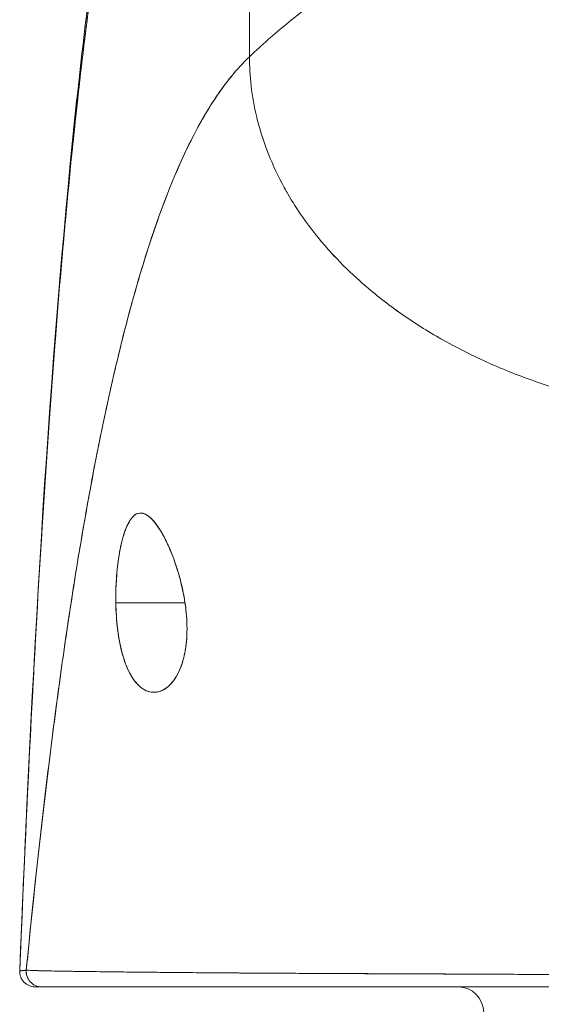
# Model space of a CAD drawing. Header units: inches. Extents: x 15 to 424, y 13 to 263.
# Tile 72 of 125: x 309.875 to 310.275, y 78.211 to 78.967. Entities that reach past the tile are written whole.
import ezdxf

# ---------------------------------------------------------------- set-up
doc = ezdxf.new("R2010")
doc.units = ezdxf.units.IN
doc.header["$LTSCALE"] = 26
doc.header["$MEASUREMENT"] = 0
doc.layers.add('Visible (ANSI)', color=7, linetype='Continuous', lineweight=5)

msp = doc.modelspace()

# ---------------------------------------------------------------- linework, layer by layer
at = {"layer": 'Visible (ANSI)'}
for p, q in [((310.05131, 78.93886), (310.05094, 79.22412)), ((310.05094, 79.22412), (310.05131, 78.93886)), ((309.94867, 78.51927), (310.00179, 78.51927)), ((310.00179, 78.51927), (309.94867, 78.51927)), ((310.24504, 78.23369), (310.24504, 78.23371)), ((310.24638, 78.23368), (310.24638, 78.2337)), ((310.26256, 78.23362), (310.26256, 78.23361))]:
    msp.add_line(p, q, dxfattribs=at)
for centre, radius, start, end in [((309.88666, 78.23581), 0.01181, 177.72416, 270), ((309.88666, 78.23581), 0.01181, 177.72416, 269.99999), ((310.21151, 78.20431), 0.01969, 0, 90)]:
    msp.add_arc(centre, radius, start, end, dxfattribs=at)
for major_axis, ratio, start_param, end_param in [((0, -0.01181), 0.999958, 4.618394, 6.283185), ((-0.00111, -0.01176), 0.999959, 4.712389, 6.37718)]:
    msp.add_ellipse((309.89167, 78.23581), major_axis=major_axis, ratio=ratio, start_param=start_param, end_param=end_param, dxfattribs=at)
for points, knots in [([(310.24908, 79.11113), (310.24409, 79.10171), (310.23846, 79.09315), (310.23226, 79.08522), (310.22606, 79.07729), (310.2193, 79.07), (310.21207, 79.06311), (310.20485, 79.05622), (310.19715, 79.04973), (310.18908, 79.04344), (310.18101, 79.03714), (310.17257, 79.03103), (310.16383, 79.02489), (310.1551, 79.01876), (310.14609, 79.01261), (310.13688, 79.00625), (310.12767, 78.99988), (310.11827, 78.99331), (310.10877, 78.98636), (310.09927, 78.9794), (310.08967, 78.97206), (310.08007, 78.96419), (310.07046, 78.95632), (310.06084, 78.94792), (310.05131, 78.93886)], [0, 0, 0, 0, 0.125, 0.125, 0.125, 0.25, 0.25, 0.25, 0.375, 0.375, 0.375, 0.5, 0.5, 0.5, 0.625, 0.625, 0.625, 0.75, 0.75, 0.75, 0.875001, 0.875001, 0.875001, 1, 1, 1, 1]), ([(310.05131, 78.93886), (310.06084, 78.94792), (310.07045, 78.95632), (310.08006, 78.96419), (310.08967, 78.97206), (310.09927, 78.97939), (310.10877, 78.98635), (310.11827, 78.99331), (310.12767, 78.99988), (310.13688, 79.00624), (310.14608, 79.01261), (310.1551, 79.01876), (310.16383, 79.02489), (310.17256, 79.03102), (310.18101, 79.03713), (310.18908, 79.04343), (310.19715, 79.04973), (310.20485, 79.05622), (310.21207, 79.06311), (310.2193, 79.07), (310.22606, 79.07729), (310.23226, 79.08522), (310.23846, 79.09315), (310.24409, 79.10171), (310.24908, 79.11113)], [0, 0, 0, 0, 0.124961, 0.124961, 0.124961, 0.249967, 0.249967, 0.249967, 0.374972, 0.374972, 0.374972, 0.499978, 0.499978, 0.499978, 0.624983, 0.624983, 0.624983, 0.749989, 0.749989, 0.749989, 0.874994, 0.874994, 0.874994, 1, 1, 1, 1]), ([(309.87485, 78.23628), (309.88414, 78.46552), (309.89635, 78.68424), (309.92355, 78.95487), (309.93287, 79.03063), (309.94483, 79.10236)], [0, 0, 0, 0, 1.850892, 1.850892, 2.628358, 2.628358, 2.628358, 2.628358]), ([(309.87486, 78.23628), (309.87691, 78.28709), (309.87908, 78.33589), (309.88134, 78.38267), (309.8836, 78.42945), (309.88597, 78.47421), (309.88843, 78.51696), (309.8909, 78.55971), (309.89346, 78.60045), (309.89613, 78.63923), (309.8988, 78.678), (309.90156, 78.7148), (309.90443, 78.74969), (309.9073, 78.78458), (309.91027, 78.81755), (309.91334, 78.84868), (309.91641, 78.8798), (309.91958, 78.90908), (309.92285, 78.9366), (309.92612, 78.96411), (309.92949, 78.98986), (309.93296, 79.01394), (309.93643, 79.03801), (309.94, 79.06041), (309.94367, 79.08123), (309.94416, 79.08404), (309.94466, 79.08683), (309.94516, 79.08959)], [0, 0, 0, 0, 0.122921, 0.122921, 0.122921, 0.245842, 0.245842, 0.245842, 0.368763, 0.368763, 0.368763, 0.491684, 0.491684, 0.491684, 0.614605, 0.614605, 0.614605, 0.737526, 0.737526, 0.737526, 0.860447, 0.860447, 0.860447, 0.983368, 0.983368, 0.983368, 1, 1, 1, 1]), ([(309.94516, 79.08959), (309.94134, 79.0685), (309.93762, 79.04574), (309.93401, 79.02119), (309.9304, 78.99665), (309.9269, 78.97032), (309.92351, 78.94211), (309.92011, 78.9139), (309.91682, 78.88381), (309.91364, 78.85174), (309.91046, 78.81968), (309.90739, 78.78565), (309.90442, 78.74956), (309.90146, 78.71348), (309.8986, 78.67535), (309.89585, 78.63511), (309.8931, 78.59487), (309.89045, 78.55252), (309.88792, 78.50802), (309.88538, 78.46352), (309.88296, 78.41687), (309.88064, 78.36807), (309.87863, 78.32576), (309.8767, 78.28183), (309.87486, 78.23628)], [0, 0, 0, 0, 0.127116, 0.127116, 0.127116, 0.254233, 0.254233, 0.254233, 0.381349, 0.381349, 0.381349, 0.508466, 0.508466, 0.508466, 0.635582, 0.635582, 0.635582, 0.762699, 0.762699, 0.762699, 0.889815, 0.889815, 0.889815, 1, 1, 1, 1]), ([(310.05131, 78.93886), (310.04652, 78.93431), (310.04179, 78.92918), (310.03714, 78.92344), (310.0325, 78.91771), (310.02792, 78.91137), (310.02341, 78.90441), (310.01891, 78.89745), (310.01447, 78.88986), (310.01011, 78.88162), (310.00575, 78.87339), (310.00146, 78.8645), (309.99724, 78.85494), (309.99302, 78.84539), (309.98888, 78.83516), (309.9848, 78.82424), (309.98073, 78.81333), (309.97673, 78.80172), (309.9728, 78.78941), (309.96887, 78.7771), (309.96501, 78.76409), (309.96123, 78.75035), (309.95744, 78.73662), (309.95373, 78.72216), (309.95009, 78.70698), (309.94644, 78.69179), (309.94288, 78.67588), (309.93938, 78.65923), (309.93588, 78.64258), (309.93246, 78.62519), (309.92911, 78.60706), (309.92575, 78.58893), (309.92248, 78.57007), (309.91927, 78.55046), (309.91606, 78.53085), (309.91293, 78.5105), (309.90986, 78.48943), (309.9068, 78.46835), (309.90381, 78.44653), (309.9009, 78.424), (309.89798, 78.40146), (309.89513, 78.3782), (309.89236, 78.35424), (309.88959, 78.33028), (309.88689, 78.30561), (309.88427, 78.28025), (309.88279, 78.26602), (309.88134, 78.25158), (309.87991, 78.23692)], [0, 0, 0, 0, 0.06426, 0.06426, 0.06426, 0.128523, 0.128523, 0.128523, 0.192785, 0.192785, 0.192785, 0.257047, 0.257047, 0.257047, 0.321309, 0.321309, 0.321309, 0.385571, 0.385571, 0.385571, 0.449834, 0.449834, 0.449834, 0.514096, 0.514096, 0.514096, 0.578358, 0.578358, 0.578358, 0.64262, 0.64262, 0.64262, 0.706882, 0.706882, 0.706882, 0.771145, 0.771145, 0.771145, 0.835407, 0.835407, 0.835407, 0.899669, 0.899669, 0.899669, 0.963931, 0.963931, 0.963931, 1, 1, 1, 1]), ([(309.87991, 78.23692), (309.88486, 78.28772), (309.89009, 78.33598), (309.89559, 78.38153), (309.90109, 78.42709), (309.90686, 78.46994), (309.91291, 78.51001), (309.91896, 78.55007), (309.92529, 78.58735), (309.93188, 78.62182), (309.93848, 78.6563), (309.94535, 78.68797), (309.9525, 78.71688), (309.95964, 78.7458), (309.96706, 78.77196), (309.97475, 78.79545), (309.98244, 78.81895), (309.99041, 78.83978), (309.99864, 78.85808), (310.00688, 78.87639), (310.01538, 78.89216), (310.02417, 78.90557), (310.03294, 78.91897), (310.04199, 78.93001), (310.05131, 78.93886)], [0, 0, 0, 0, 0.125007, 0.125007, 0.125007, 0.250015, 0.250015, 0.250015, 0.375022, 0.375022, 0.375022, 0.50003, 0.50003, 0.50003, 0.625037, 0.625037, 0.625037, 0.750045, 0.750045, 0.750045, 0.875052, 0.875052, 0.875052, 1, 1, 1, 1]), ([(310.05131, 78.93886), (310.05132, 78.93152), (310.05175, 78.92398), (310.05263, 78.91639), (310.05355, 78.90839), (310.05498, 78.90034), (310.0569, 78.89234), (310.05748, 78.88996), (310.0581, 78.88758), (310.05876, 78.88521), (310.06045, 78.87914), (310.06243, 78.87313), (310.06467, 78.86719), (310.06798, 78.85845), (310.07186, 78.84987), (310.07631, 78.84146), (310.07774, 78.83877), (310.07922, 78.83611), (310.08076, 78.83345), (310.08424, 78.82745), (310.08802, 78.82153), (310.09209, 78.81571), (310.09812, 78.80707), (310.10478, 78.79867), (310.11203, 78.79054), (310.11341, 78.78899), (310.11481, 78.78745), (310.11623, 78.78593), (310.12245, 78.77926), (310.12906, 78.77278), (310.13606, 78.76652), (310.1404, 78.76264), (310.14488, 78.75884), (310.14951, 78.75512), (310.15413, 78.7514), (310.1589, 78.74777), (310.16381, 78.74422), (310.16874, 78.74066), (310.17381, 78.73719), (310.17902, 78.73381), (310.1842, 78.73045), (310.18952, 78.72719), (310.19496, 78.72402), (310.20371, 78.71892), (310.21279, 78.71408), (310.22216, 78.70952), (310.22435, 78.70845), (310.22655, 78.7074), (310.22876, 78.70637), (310.23457, 78.70367), (310.24047, 78.70108), (310.24647, 78.6986), (310.25242, 78.69613), (310.25846, 78.69378), (310.26457, 78.69155), (310.27064, 78.68933), (310.27678, 78.68722), (310.28297, 78.68524), (310.28497, 78.6846), (310.28698, 78.68397), (310.28899, 78.68335)], [0, 0, 0, 0, 0.070424, 0.070424, 0.070424, 0.144534, 0.144534, 0.144534, 0.166667, 0.166667, 0.166667, 0.223343, 0.223343, 0.223343, 0.306734, 0.306734, 0.306734, 0.333333, 0.333333, 0.333333, 0.393545, 0.393545, 0.393545, 0.482972, 0.482972, 0.482972, 0.5, 0.5, 0.5, 0.574383, 0.574383, 0.574383, 0.620537, 0.620537, 0.620537, 0.666667, 0.666667, 0.666667, 0.713018, 0.713018, 0.713018, 0.759127, 0.759127, 0.759127, 0.833333, 0.833333, 0.833333, 0.850626, 0.850626, 0.850626, 0.895889, 0.895889, 0.895889, 0.940848, 0.940848, 0.940848, 0.985537, 0.985537, 0.985537, 1, 1, 1, 1]), ([(310.28899, 78.68335), (310.28698, 78.68397), (310.28497, 78.6846), (310.28297, 78.68524), (310.27678, 78.68722), (310.27064, 78.68933), (310.26457, 78.69155), (310.25846, 78.69378), (310.25242, 78.69613), (310.24647, 78.6986), (310.24047, 78.70108), (310.23457, 78.70367), (310.22876, 78.70637), (310.22654, 78.70741), (310.22434, 78.70846), (310.22215, 78.70952), (310.21278, 78.71408), (310.20371, 78.71893), (310.19496, 78.72402), (310.18406, 78.73036), (310.17367, 78.7371), (310.16385, 78.74419), (310.15401, 78.75129), (310.14474, 78.75875), (310.13606, 78.76652), (310.12907, 78.77278), (310.12246, 78.77925), (310.11624, 78.78592), (310.11481, 78.78745), (310.11341, 78.78899), (310.11203, 78.79054), (310.10478, 78.79866), (310.09812, 78.80708), (310.09209, 78.81571), (310.08802, 78.82153), (310.08424, 78.82745), (310.08076, 78.83345), (310.07922, 78.8361), (310.07774, 78.83877), (310.07631, 78.84146), (310.07186, 78.84988), (310.06798, 78.85845), (310.06467, 78.86719), (310.06244, 78.87311), (310.06047, 78.8791), (310.05877, 78.88515), (310.05811, 78.88754), (310.05748, 78.88994), (310.0569, 78.89234), (310.05498, 78.90033), (310.05355, 78.90839), (310.05263, 78.91639), (310.05175, 78.92398), (310.05132, 78.93152), (310.05131, 78.93886)], [0, 0, 0, 0, 0.014459, 0.014459, 0.014459, 0.059137, 0.059137, 0.059137, 0.104088, 0.104088, 0.104088, 0.149345, 0.149345, 0.149345, 0.166667, 0.166667, 0.166667, 0.24084, 0.24084, 0.24084, 0.33319, 0.33319, 0.33319, 0.425633, 0.425633, 0.425633, 0.5, 0.5, 0.5, 0.517058, 0.517058, 0.517058, 0.606462, 0.606462, 0.606462, 0.666667, 0.666667, 0.666667, 0.693307, 0.693307, 0.693307, 0.776791, 0.776791, 0.776791, 0.833333, 0.833333, 0.833333, 0.855634, 0.855634, 0.855634, 0.929684, 0.929684, 0.929684, 1, 1, 1, 1]), ([(310.00179, 78.51927), (310.00077, 78.52639), (309.99925, 78.53322), (309.99728, 78.54013), (309.9953, 78.54704), (309.99288, 78.55403), (309.99025, 78.56022), (309.98867, 78.56397), (309.98701, 78.56743), (309.98534, 78.57053), (309.98425, 78.57255), (309.98316, 78.57441), (309.98207, 78.5761), (309.97932, 78.58037), (309.97664, 78.58352), (309.97413, 78.58551), (309.97162, 78.5875), (309.96928, 78.58833), (309.96712, 78.58815), (309.96536, 78.588), (309.96372, 78.58718), (309.96218, 78.58571), (309.96182, 78.58538), (309.96147, 78.58501), (309.96113, 78.5846), (309.95928, 78.58244), (309.95757, 78.57932), (309.95602, 78.57518), (309.95446, 78.57104), (309.95306, 78.56589), (309.95192, 78.55992), (309.95176, 78.5591), (309.9516, 78.55825), (309.95146, 78.5574), (309.95053, 78.55207), (309.94981, 78.54622), (309.94933, 78.5403), (309.94877, 78.53343), (309.94853, 78.52648), (309.94867, 78.51927)], [0, 0, 0, 0, 0.1, 0.1, 0.1, 0.2, 0.2, 0.2, 0.2605674, 0.2605674, 0.2605674, 0.3, 0.3, 0.3, 0.4, 0.4, 0.4, 0.5, 0.5, 0.5, 0.5813015, 0.5813015, 0.5813015, 0.6, 0.6, 0.6, 0.7, 0.7, 0.7, 0.8, 0.8, 0.8, 0.8138596, 0.8138596, 0.8138596, 0.9, 0.9, 0.9, 0.9999975, 0.9999975, 0.9999975, 0.9999975]), ([(310.00179, 78.51927), (310.00055, 78.52682), (309.9989, 78.53454), (309.99674, 78.542), (309.99458, 78.54946), (309.9919, 78.55667), (309.98904, 78.56299), (309.98619, 78.56931), (309.98316, 78.57475), (309.98017, 78.57889), (309.97719, 78.58303), (309.97425, 78.58586), (309.97148, 78.58722), (309.96871, 78.58858), (309.96611, 78.58847), (309.96374, 78.58695), (309.96136, 78.58542), (309.95921, 78.58248), (309.95733, 78.57834), (309.95544, 78.57421), (309.95381, 78.56889), (309.95249, 78.56273), (309.95116, 78.55658), (309.95013, 78.54958), (309.94949, 78.54219), (309.94884, 78.53479), (309.94858, 78.52701), (309.94867, 78.51927)], [0, 0, 0, 0, 0.111111, 0.111111, 0.111111, 0.222222, 0.222222, 0.222222, 0.333333, 0.333333, 0.333333, 0.444444, 0.444444, 0.444444, 0.555556, 0.555556, 0.555556, 0.666667, 0.666667, 0.666667, 0.777778, 0.777778, 0.777778, 0.888889, 0.888889, 0.888889, 1, 1, 1, 1]), ([(309.94867, 78.51927), (309.94868, 78.51842), (309.9487, 78.51756), (309.94872, 78.51672), (309.94891, 78.51003), (309.9494, 78.50359), (309.95024, 78.49731), (309.95119, 78.49023), (309.95259, 78.48336), (309.95447, 78.47724), (309.95635, 78.47112), (309.95871, 78.46575), (309.9615, 78.46148), (309.96264, 78.45974), (309.96385, 78.45818), (309.96511, 78.45683), (309.96694, 78.45486), (309.96887, 78.45331), (309.97084, 78.45225), (309.97416, 78.45045), (309.97756, 78.45001), (309.98077, 78.45066), (309.98398, 78.45131), (309.98699, 78.45303), (309.9897, 78.45561), (309.99242, 78.45818), (309.99483, 78.46161), (309.99684, 78.46576), (309.99886, 78.4699), (310.00049, 78.47477), (310.00161, 78.48043), (310.00273, 78.48609), (310.00333, 78.49254), (310.00335, 78.49908), (310.00335, 78.50054), (310.00333, 78.50201), (310.00328, 78.50348), (310.0031, 78.5086), (310.00258, 78.51382), (310.00179, 78.51927)], [0, 0, 0, 0, 0.011257, 0.011257, 0.011257, 0.1, 0.1, 0.1, 0.2, 0.2, 0.2, 0.3, 0.3, 0.3, 0.340774, 0.340774, 0.340774, 0.4, 0.4, 0.4, 0.5, 0.5, 0.5, 0.6, 0.6, 0.6, 0.7, 0.7, 0.7, 0.8, 0.8, 0.8, 0.9, 0.9, 0.9, 0.92235, 0.92235, 0.92235, 1, 1, 1, 1]), ([(309.94867, 78.51927), (309.94875, 78.51224), (309.94923, 78.50515), (309.9501, 78.49837), (309.95096, 78.49159), (309.95221, 78.48511), (309.95388, 78.47924), (309.95555, 78.47337), (309.95764, 78.46812), (309.96012, 78.46375), (309.96261, 78.45939), (309.96549, 78.45592), (309.96867, 78.45362), (309.97184, 78.45132), (309.9753, 78.4502), (309.97875, 78.4504), (309.98221, 78.4506), (309.98566, 78.45211), (309.98875, 78.45475), (309.99184, 78.45739), (309.99458, 78.46113), (309.99677, 78.46561), (309.99897, 78.47009), (310.00062, 78.47529), (310.00172, 78.48099), (310.00281, 78.4867), (310.00334, 78.4929), (310.00335, 78.49937), (310.00336, 78.50584), (310.00284, 78.51258), (310.00179, 78.51927)], [0, 0, 0, 0, 0.1, 0.1, 0.1, 0.2, 0.2, 0.2, 0.3, 0.3, 0.3, 0.4, 0.4, 0.4, 0.5, 0.5, 0.5, 0.6, 0.6, 0.6, 0.7, 0.7, 0.7, 0.8, 0.8, 0.8, 0.9, 0.9, 0.9, 1, 1, 1, 1]), ([(309.87991, 78.23692), (309.87971, 78.23675), (309.8795, 78.23668), (309.8793, 78.23664), (309.87915, 78.23662), (309.879, 78.23662), (309.87886, 78.23662), (309.87884, 78.23663), (309.87883, 78.23663), (309.87881, 78.23663), (309.87867, 78.23664), (309.87854, 78.23665), (309.8784, 78.23667), (309.87828, 78.23668), (309.87816, 78.23669), (309.87804, 78.23669), (309.87798, 78.23669), (309.87793, 78.23669), (309.87787, 78.23669), (309.87782, 78.23669), (309.87776, 78.23669), (309.87771, 78.23669), (309.87761, 78.23668), (309.87751, 78.23667), (309.87741, 78.23665), (309.87725, 78.23662), (309.87709, 78.23658), (309.87694, 78.23653), (309.87691, 78.23653), (309.87688, 78.23652), (309.87686, 78.23651), (309.87668, 78.23646), (309.87652, 78.2364), (309.87636, 78.23636), (309.87628, 78.23633), (309.87619, 78.23631), (309.87611, 78.2363), (309.87604, 78.23629), (309.87598, 78.23629), (309.87592, 78.23629), (309.87584, 78.23629), (309.87577, 78.2363), (309.87571, 78.23632), (309.87564, 78.23634), (309.87558, 78.23637), (309.87552, 78.2364), (309.87552, 78.23641), (309.87552, 78.23641), (309.87552, 78.23641), (309.87545, 78.23644), (309.87539, 78.23649), (309.87534, 78.23652), (309.87528, 78.23657), (309.87522, 78.23661), (309.87517, 78.23663), (309.87516, 78.23663), (309.87514, 78.23664), (309.87513, 78.23664), (309.87509, 78.23665), (309.87505, 78.23663), (309.87501, 78.2366), (309.87496, 78.23655), (309.8749, 78.23644), (309.87486, 78.23628)], [0, 0, 0, 0, 0.081335, 0.081335, 0.081335, 0.142857, 0.142857, 0.142857, 0.149075, 0.149075, 0.149075, 0.208369, 0.208369, 0.208369, 0.261718, 0.261718, 0.261718, 0.285714, 0.285714, 0.285714, 0.31059, 0.31059, 0.31059, 0.356152, 0.356152, 0.356152, 0.428571, 0.428571, 0.428571, 0.441332, 0.441332, 0.441332, 0.524105, 0.524105, 0.524105, 0.571429, 0.571429, 0.571429, 0.612746, 0.612746, 0.612746, 0.661888, 0.661888, 0.661888, 0.714286, 0.714286, 0.714286, 0.715129, 0.715129, 0.715129, 0.773301, 0.773301, 0.773301, 0.837913, 0.837913, 0.837913, 0.857143, 0.857143, 0.857143, 0.911653, 0.911653, 0.911653, 1, 1, 1, 1]), ([(309.87486, 78.23628), (309.87504, 78.23629), (309.87528, 78.23632), (309.87563, 78.23636), (309.87572, 78.23636), (309.87582, 78.23638), (309.87592, 78.23639), (309.87619, 78.23642), (309.87651, 78.23645), (309.87683, 78.2365), (309.8771, 78.23653), (309.87737, 78.23657), (309.87766, 78.23661), (309.87783, 78.23663), (309.878, 78.23666), (309.87818, 78.23668), (309.87869, 78.23675), (309.87924, 78.23683), (309.87991, 78.23692)], [0, 0, 0, 0, 0.266519, 0.266519, 0.266519, 0.333333, 0.333333, 0.333333, 0.518206, 0.518206, 0.518206, 0.666667, 0.666667, 0.666667, 0.753542, 0.753542, 0.753542, 1, 1, 1, 1]), ([(309.87545, 78.23645), (309.87537, 78.23644), (309.8753, 78.23643), (309.87524, 78.23642), (309.87503, 78.23638), (309.8749, 78.23635), (309.87486, 78.23631)], [0.97286161, 0.97286161, 0.97286161, 0.97286161, 0.97776441, 0.97776441, 0.97776441, 0.99532755, 0.99532755, 0.99532755, 0.99532755]), ([(309.87698, 78.23655), (309.87716, 78.23656), (309.87736, 78.23657), (309.87756, 78.23659), (309.87821, 78.23663), (309.87899, 78.23668), (309.8799, 78.23673)], [0.04625542, 0.04625542, 0.04625542, 0.04625542, 0.05176154, 0.05176154, 0.05176154, 0.06909371, 0.06909371, 0.06909371, 0.06909371]), ([(309.8799, 78.23675), (309.87977, 78.23675), (309.87964, 78.23674), (309.87951, 78.23674), (309.87861, 78.23669), (309.87785, 78.23665), (309.87721, 78.23661)], [0.92294193, 0.92294193, 0.92294193, 0.92294193, 0.92594829, 0.92594829, 0.92594829, 0.94697926, 0.94697926, 0.94697926, 0.94697926]), ([(309.87991, 78.23692), (309.88001, 78.23688), (309.88031, 78.23684), (309.88081, 78.2368), (309.88135, 78.23676), (309.88211, 78.23671), (309.88311, 78.23667), (309.88409, 78.23662), (309.8853, 78.23658), (309.88672, 78.23654), (309.88813, 78.23649), (309.88974, 78.23645), (309.89158, 78.2364), (309.89204, 78.23639), (309.89253, 78.23638), (309.89303, 78.23637), (309.89444, 78.23633), (309.89596, 78.2363), (309.8976, 78.23627), (309.89979, 78.23622), (309.90218, 78.23617), (309.90477, 78.23613), (309.90753, 78.23608), (309.9105, 78.23603), (309.9137, 78.23598), (309.91721, 78.23592), (309.92098, 78.23587), (309.92501, 78.23581), (309.92646, 78.23579), (309.92794, 78.23577), (309.92946, 78.23575), (309.93239, 78.23571), (309.93545, 78.23567), (309.93863, 78.23564), (309.94369, 78.23557), (309.94907, 78.23551), (309.95474, 78.23545), (309.96067, 78.23538), (309.96693, 78.23532), (309.97351, 78.23525), (309.97814, 78.23521), (309.98293, 78.23516), (309.98787, 78.23512), (309.99025, 78.2351), (309.99268, 78.23507), (309.99513, 78.23505), (310.00299, 78.23498), (310.0112, 78.23491), (310.01974, 78.23484), (310.02857, 78.23477), (310.03775, 78.23471), (310.04726, 78.23464), (310.05332, 78.2346), (310.05952, 78.23456), (310.06584, 78.23453), (310.06855, 78.23451), (310.07129, 78.2345), (310.07405, 78.23448), (310.08211, 78.23444), (310.09037, 78.2344), (310.09886, 78.23435), (310.1065, 78.23432), (310.11432, 78.23428), (310.12234, 78.23425), (310.12987, 78.23421), (310.13757, 78.23418), (310.14546, 78.23414), (310.15066, 78.23412), (310.15594, 78.2341), (310.16131, 78.23407), (310.16393, 78.23406), (310.16657, 78.23405), (310.16922, 78.23404), (310.17733, 78.234), (310.18562, 78.23396), (310.19403, 78.23392), (310.20263, 78.23388), (310.21136, 78.23384), (310.22015, 78.2338), (310.22937, 78.23376), (310.23866, 78.23372), (310.24795, 78.23367), (310.25639, 78.23364), (310.26482, 78.2336), (310.27321, 78.23356), (310.27408, 78.23356), (310.27494, 78.23355), (310.27581, 78.23355), (310.2842, 78.23351), (310.29255, 78.23348), (310.30085, 78.23345), (310.30842, 78.23342), (310.31594, 78.23339), (310.32343, 78.23337), (310.33022, 78.23335), (310.33698, 78.23333), (310.3437, 78.23331), (310.34977, 78.2333), (310.35582, 78.23329), (310.36184, 78.23328), (310.36729, 78.23328), (310.37273, 78.23327), (310.37815, 78.23327), (310.38008, 78.23327), (310.382, 78.23327), (310.38393, 78.23327), (310.38701, 78.23327), (310.39008, 78.23327), (310.39314, 78.23328), (310.39792, 78.23328), (310.40268, 78.23329), (310.40745, 78.2333), (310.4122, 78.23332), (310.41695, 78.23333), (310.42172, 78.23335), (310.42668, 78.23336), (310.43166, 78.23338), (310.43667, 78.23341), (310.44209, 78.23343), (310.44753, 78.23346), (310.45302, 78.23349), (310.45892, 78.23352), (310.46487, 78.23355), (310.47088, 78.23358), (310.47639, 78.23362), (310.48196, 78.23365), (310.4876, 78.23368), (310.48968, 78.23369), (310.49178, 78.23371), (310.49388, 78.23372), (310.49668, 78.23374), (310.4995, 78.23375), (310.50234, 78.23377), (310.50671, 78.2338), (310.51113, 78.23382), (310.51558, 78.23385), (310.51961, 78.23388), (310.52367, 78.2339), (310.52777, 78.23393), (310.5315, 78.23396), (310.53527, 78.23398), (310.53905, 78.23401), (310.54252, 78.23403), (310.54601, 78.23405), (310.54952, 78.23408), (310.55274, 78.2341), (310.55599, 78.23412), (310.55924, 78.23415), (310.56225, 78.23417), (310.56527, 78.23419), (310.5683, 78.23421), (310.5711, 78.23423), (310.57392, 78.23426), (310.57675, 78.23428), (310.57939, 78.2343), (310.58203, 78.23432), (310.58468, 78.23434), (310.58716, 78.23436), (310.58965, 78.23438), (310.59214, 78.23439), (310.59446, 78.23441), (310.59679, 78.23443), (310.59912, 78.23445), (310.60128, 78.23447), (310.60345, 78.23449), (310.60561, 78.2345), (310.6076, 78.23452), (310.60959, 78.23454), (310.61158, 78.23455), (310.61338, 78.23457), (310.61518, 78.23458), (310.61698, 78.2346), (310.61743, 78.2346), (310.61788, 78.2346), (310.61833, 78.23461)], [0, 0, 0, 0, 0.025215, 0.025215, 0.025215, 0.052019, 0.052019, 0.052019, 0.078475, 0.078475, 0.078475, 0.104458, 0.104458, 0.104458, 0.111111, 0.111111, 0.111111, 0.130002, 0.130002, 0.130002, 0.155281, 0.155281, 0.155281, 0.182167, 0.182167, 0.182167, 0.211639, 0.211639, 0.211639, 0.222222, 0.222222, 0.222222, 0.242719, 0.242719, 0.242719, 0.275303, 0.275303, 0.275303, 0.309372, 0.309372, 0.309372, 0.333333, 0.333333, 0.333333, 0.34491, 0.34491, 0.34491, 0.381911, 0.381911, 0.381911, 0.420108, 0.420108, 0.420108, 0.444444, 0.444444, 0.444444, 0.45489, 0.45489, 0.45489, 0.485385, 0.485385, 0.485385, 0.512843, 0.512843, 0.512843, 0.5386, 0.5386, 0.5386, 0.555556, 0.555556, 0.555556, 0.563824, 0.563824, 0.563824, 0.589065, 0.589065, 0.589065, 0.614921, 0.614921, 0.614921, 0.642049, 0.642049, 0.642049, 0.666667, 0.666667, 0.666667, 0.669208, 0.669208, 0.669208, 0.693865, 0.693865, 0.693865, 0.716345, 0.716345, 0.716345, 0.736729, 0.736729, 0.736729, 0.755149, 0.755149, 0.755149, 0.771835, 0.771835, 0.771835, 0.777778, 0.777778, 0.777778, 0.787269, 0.787269, 0.787269, 0.80203, 0.80203, 0.80203, 0.816729, 0.816729, 0.816729, 0.83205, 0.83205, 0.83205, 0.848651, 0.848651, 0.848651, 0.866499, 0.866499, 0.866499, 0.882849, 0.882849, 0.882849, 0.888889, 0.888889, 0.888889, 0.896936, 0.896936, 0.896936, 0.909337, 0.909337, 0.909337, 0.920569, 0.920569, 0.920569, 0.930826, 0.930826, 0.930826, 0.940227, 0.940227, 0.940227, 0.948872, 0.948872, 0.948872, 0.956852, 0.956852, 0.956852, 0.964251, 0.964251, 0.964251, 0.971144, 0.971144, 0.971144, 0.977589, 0.977589, 0.977589, 0.983597, 0.983597, 0.983597, 0.989157, 0.989157, 0.989157, 0.994249, 0.994249, 0.994249, 0.998848, 0.998848, 0.998848, 1, 1, 1, 1]), ([(310.61833, 78.23461), (310.60938, 78.23452), (310.59889, 78.23443), (310.5878, 78.23435), (310.58236, 78.2343), (310.57677, 78.23426), (310.57115, 78.23422), (310.56953, 78.23421), (310.56792, 78.2342), (310.5663, 78.23419), (310.55831, 78.23413), (310.55023, 78.23408), (310.542, 78.23402), (310.53424, 78.23397), (310.52634, 78.23392), (310.51821, 78.23386), (310.51718, 78.23386), (310.51615, 78.23385), (310.51512, 78.23385), (310.50568, 78.23379), (310.49597, 78.23373), (310.486, 78.23367), (310.47742, 78.23363), (310.46864, 78.23358), (310.45973, 78.23353), (310.45819, 78.23352), (310.45664, 78.23352), (310.45508, 78.23351), (310.44467, 78.23345), (310.434, 78.2334), (310.42319, 78.23335), (310.41427, 78.23332), (310.40525, 78.23329), (310.39605, 78.23328), (310.39434, 78.23328), (310.39262, 78.23328), (310.3909, 78.23328), (310.38011, 78.23327), (310.36915, 78.23327), (310.35797, 78.23329), (310.34798, 78.23331), (310.33782, 78.23333), (310.32756, 78.23335), (310.32641, 78.23336), (310.32526, 78.23336), (310.32411, 78.23336), (310.31275, 78.2334), (310.30122, 78.23344), (310.28957, 78.23349), (310.27813, 78.23354), (310.26658, 78.23359), (310.2549, 78.23365), (310.24315, 78.23372), (310.23132, 78.23378), (310.21933, 78.23383), (310.20756, 78.23389), (310.19564, 78.23394), (310.18365, 78.23399), (310.18209, 78.234), (310.18053, 78.234), (310.17897, 78.23401), (310.16883, 78.23404), (310.15862, 78.23408), (310.14842, 78.23412), (310.13706, 78.23416), (310.12572, 78.23421), (310.11443, 78.23426), (310.11003, 78.23428), (310.10564, 78.23431), (310.10126, 78.23433), (310.09486, 78.23436), (310.08848, 78.2344), (310.08212, 78.23444), (310.06298, 78.23455), (310.04405, 78.23467), (310.02546, 78.2348), (310.02489, 78.23481), (310.02433, 78.23481), (310.02376, 78.23482), (310.00669, 78.23494), (309.99003, 78.23509), (309.97503, 78.23524), (309.9688, 78.2353), (309.96286, 78.23536), (309.95725, 78.23542), (309.94988, 78.2355), (309.94308, 78.23558), (309.93687, 78.23566), (309.92657, 78.23579), (309.91793, 78.23591), (309.91085, 78.23602), (309.91037, 78.23603), (309.90989, 78.23604), (309.90942, 78.23605), (309.90194, 78.23617), (309.89626, 78.23628), (309.89189, 78.23639), (309.89011, 78.23643), (309.88855, 78.23648), (309.8872, 78.23652), (309.88535, 78.23658), (309.88388, 78.23665), (309.88277, 78.2367), (309.88094, 78.23679), (309.88008, 78.23687), (309.87991, 78.23692)], [0, 0, 0, 0, 0.051587, 0.051587, 0.051587, 0.076923, 0.076923, 0.076923, 0.084185, 0.084185, 0.084185, 0.12001, 0.12001, 0.12001, 0.153846, 0.153846, 0.153846, 0.158111, 0.158111, 0.158111, 0.197166, 0.197166, 0.197166, 0.230769, 0.230769, 0.230769, 0.236582, 0.236582, 0.236582, 0.275566, 0.275566, 0.275566, 0.307692, 0.307692, 0.307692, 0.313667, 0.313667, 0.313667, 0.351144, 0.351144, 0.351144, 0.384615, 0.384615, 0.384615, 0.388358, 0.388358, 0.388358, 0.425269, 0.425269, 0.425269, 0.461538, 0.461538, 0.461538, 0.498022, 0.498022, 0.498022, 0.533802, 0.533802, 0.533802, 0.538462, 0.538462, 0.538462, 0.568677, 0.568677, 0.568677, 0.602294, 0.602294, 0.602294, 0.615385, 0.615385, 0.615385, 0.634551, 0.634551, 0.634551, 0.692308, 0.692308, 0.692308, 0.694069, 0.694069, 0.694069, 0.747191, 0.747191, 0.747191, 0.769231, 0.769231, 0.769231, 0.798153, 0.798153, 0.798153, 0.846154, 0.846154, 0.846154, 0.849449, 0.849449, 0.849449, 0.901739, 0.901739, 0.901739, 0.923077, 0.923077, 0.923077, 0.952173, 0.952173, 0.952173, 1, 1, 1, 1]), ([(309.88666, 78.224), (309.88688, 78.224), (309.88721, 78.224), (309.88767, 78.224), (309.88812, 78.224), (309.8887, 78.224), (309.88937, 78.224), (309.89004, 78.224), (309.89081, 78.224), (309.89167, 78.224)], [0, 0, 0, 0, 0.333333, 0.333333, 0.333333, 0.666667, 0.666667, 0.666667, 1, 1, 1, 1]), ([(309.89167, 78.224), (309.891, 78.224), (309.89046, 78.224), (309.88996, 78.224), (309.88948, 78.224), (309.88904, 78.224), (309.88863, 78.224), (309.88818, 78.224), (309.88776, 78.224), (309.88743, 78.224), (309.88708, 78.224), (309.88684, 78.224), (309.88666, 78.224)], [0, 0, 0, 0, 0.241265, 0.241265, 0.241265, 0.474784, 0.474784, 0.474784, 0.727965, 0.727965, 0.727965, 1, 1, 1, 1]), ([(310.10308, 78.224), (310.10308, 78.224), (310.10308, 78.224), (310.10308, 78.224), (310.09619, 78.224), (310.08944, 78.224), (310.08284, 78.224), (310.07375, 78.224), (310.06496, 78.224), (310.05645, 78.224), (310.04706, 78.224), (310.03802, 78.224), (310.02936, 78.224), (310.02093, 78.224), (310.01285, 78.224), (310.00514, 78.224), (309.99771, 78.224), (309.99061, 78.224), (309.98387, 78.224), (309.97739, 78.224), (309.97123, 78.224), (309.96541, 78.224), (309.95982, 78.224), (309.95454, 78.224), (309.94956, 78.224), (309.94887, 78.224), (309.94818, 78.224), (309.94751, 78.224), (309.94352, 78.224), (309.93973, 78.224), (309.93616, 78.224), (309.93219, 78.224), (309.92848, 78.224), (309.92502, 78.224), (309.92187, 78.224), (309.91894, 78.224), (309.91622, 78.224), (309.91367, 78.224), (309.91132, 78.224), (309.90916, 78.224), (309.90697, 78.224), (309.90499, 78.224), (309.90321, 78.224), (309.9014, 78.224), (309.8998, 78.224), (309.89842, 78.224), (309.89701, 78.224), (309.89582, 78.224), (309.89485, 78.224), (309.89386, 78.224), (309.8931, 78.224), (309.89257, 78.224), (309.89207, 78.224), (309.89177, 78.224), (309.89167, 78.224)], [0.5, 0.5, 0.5, 0.5, 0.5, 0.5, 0.5, 0.5258228, 0.5258228, 0.5258228, 0.561377, 0.561377, 0.561377, 0.6006713, 0.6006713, 0.6006713, 0.6389349, 0.6389349, 0.6389349, 0.6758218, 0.6758218, 0.6758218, 0.7112841, 0.7112841, 0.7112841, 0.7452749, 0.7452749, 0.7452749, 0.75, 0.75, 0.75, 0.7777494, 0.7777494, 0.7777494, 0.808588, 0.808588, 0.808588, 0.8367556, 0.8367556, 0.8367556, 0.8632657, 0.8632657, 0.8632657, 0.8900795, 0.8900795, 0.8900795, 0.9173812, 0.9173812, 0.9173812, 0.945208, 0.945208, 0.945208, 0.9734289, 0.9734289, 0.9734289, 1, 1, 1, 1]), ([(309.94751, 78.224), (309.91646, 78.224), (309.89787, 78.224), (309.89223, 78.224), (309.89179, 78.224), (309.89167, 78.224)], [0, 0, 0, 0, 0.6363501, 0.6363501, 0.7343735, 0.7343735, 0.7343735, 0.7343735]), ([(309.89167, 78.224), (309.89217, 78.224), (309.89647, 78.224), (309.90465, 78.224), (309.91284, 78.224), (309.92491, 78.224), (309.94061, 78.224), (309.95631, 78.224), (309.97563, 78.224), (309.99822, 78.224), (310.0208, 78.224), (310.04664, 78.224), (310.07504, 78.224), (310.08411, 78.224), (310.09344, 78.224), (310.10306, 78.224)], [0, 0, 0, 0, 0.1111111, 0.1111111, 0.1111111, 0.2222222, 0.2222222, 0.2222222, 0.3333333, 0.3333333, 0.3333333, 0.4444444, 0.4444444, 0.4444444, 0.4799031, 0.4799031, 0.4799031, 0.4799031]), ([(310.2125, 78.224), (310.23453, 78.224), (310.25717, 78.224), (310.27937, 78.224), (310.29894, 78.224), (310.31816, 78.224), (310.33713, 78.224)], [0.6002833, 0.6002833, 0.6002833, 0.6002833, 0.6666667, 0.6666667, 0.6666667, 0.7252003, 0.7252003, 0.7252003, 0.7252003]), ([(310.33715, 78.224), (310.33715, 78.224), (310.33715, 78.224), (310.33715, 78.224), (310.33423, 78.224), (310.33133, 78.224), (310.32843, 78.224), (310.32096, 78.224), (310.31354, 78.224), (310.3062, 78.224), (310.2979, 78.224), (310.28969, 78.224), (310.28157, 78.224), (310.27231, 78.224), (310.26317, 78.224), (310.25415, 78.224), (310.2449, 78.224), (310.23577, 78.224), (310.22676, 78.224), (310.22197, 78.224), (310.21722, 78.224), (310.21251, 78.224), (310.21251, 78.224), (310.21251, 78.224), (310.21251, 78.224)], [0.25, 0.25, 0.25, 0.25, 0.25, 0.25, 0.25, 0.2583148, 0.2583148, 0.2583148, 0.279758, 0.279758, 0.279758, 0.3040057, 0.3040057, 0.3040057, 0.3316449, 0.3316449, 0.3316449, 0.3599699, 0.3599699, 0.3599699, 0.375, 0.375, 0.375, 0.375, 0.375, 0.375, 0.375])]:
    msp.add_open_spline(points, degree=3, knots=knots, dxfattribs=at)
for points in [[(309.87485, 78.23629), (309.87485, 78.23628), (309.87485, 78.23628), (309.87486, 78.23628)], [(309.87486, 78.23628), (309.87485, 78.23628), (309.87485, 78.23628), (309.87485, 78.23628)], [(309.87486, 78.23629), (309.87489, 78.23632), (309.8751, 78.23636), (309.87551, 78.23641)], [(309.87486, 78.2363), (309.87486, 78.2363), (309.87486, 78.2363), (309.87486, 78.2363)], [(309.88106, 78.2368), (309.88099, 78.2368), (309.88093, 78.2368), (309.88087, 78.23679)], [(309.88103, 78.23678), (309.88109, 78.23678), (309.88116, 78.23679), (309.88122, 78.23679)], [(309.9447, 78.23556), (309.9447, 78.23556), (309.9447, 78.23556), (309.9447, 78.23556)], [(309.94535, 78.23556), (309.94535, 78.23556), (309.94535, 78.23556), (309.94535, 78.23556)], [(309.94535, 78.23556), (309.94535, 78.23556), (309.94535, 78.23556), (309.94535, 78.23556)], [(309.94541, 78.23556), (309.94541, 78.23556), (309.94541, 78.23556), (309.94541, 78.23555)], [(310.21251, 78.224), (310.17334, 78.224), (310.13639, 78.224), (310.10308, 78.224)]]:
    msp.add_open_spline(points, degree=3, dxfattribs=at)

doc.saveas('drawing.dxf')
